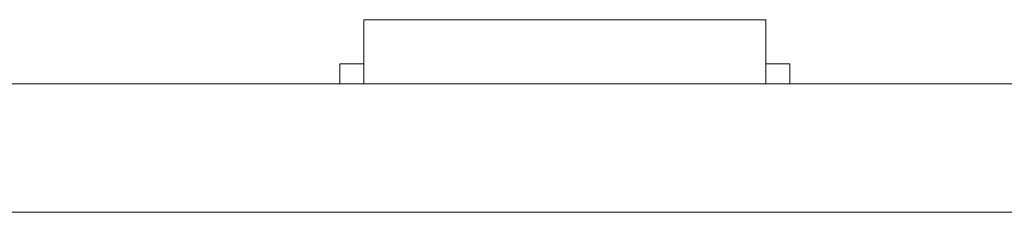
# Model space of a CAD drawing. Header units: inches. Extents: x -30 to 641, y 180 to 601.
# Tile 171 of 234: x 453.95 to 466.21, y 440.87 to 443.27. Entities that reach past the tile are written whole.
import ezdxf

# ---------------------------------------------------------------- set-up
doc = ezdxf.new("R2010")
doc.units = ezdxf.units.IN
doc.header["$MEASUREMENT"] = 0
doc.layers.add('1', color=7, linetype='Continuous')

# ---------------------------------------------------------------- blocks, each defined once
blk = doc.blocks.new('block 2075')
at = {"layer": '1', "color": 155, "lineweight": 18, "true_color": 0x4c7299}
blk.add_lwpolyline([(518.34, 442.474), (409.453, 442.474)], dxfattribs=at)
blk = doc.blocks.new('block 2121')
at = {"layer": '1', "color": 155, "lineweight": 18, "true_color": 0x4c7299}
blk.add_lwpolyline([(458.239, 443.274), (463.239, 443.274)], dxfattribs=at)
blk = doc.blocks.new('block 2122')
at = {"layer": '1', "color": 155, "lineweight": 18, "true_color": 0x4c7299}
blk.add_lwpolyline([(457.939, 442.724), (458.239, 442.724)], dxfattribs=at)
blk = doc.blocks.new('block 2123')
at = {"layer": '1', "color": 155, "lineweight": 18, "true_color": 0x4c7299}
blk.add_lwpolyline([(463.539, 442.724), (463.239, 442.724)], dxfattribs=at)
blk = doc.blocks.new('block 2309')
at = {"layer": '1', "color": 155, "lineweight": 18, "true_color": 0x4c7299}
blk.add_lwpolyline([(518.34, 440.874), (409.453, 440.874)], dxfattribs=at)
blk = doc.blocks.new('block 2357')
at = {"layer": '1', "color": 155, "lineweight": 18, "true_color": 0x4c7299}
blk.add_lwpolyline([(463.239, 443.274), (463.239, 442.474)], dxfattribs=at)
blk = doc.blocks.new('block 2358')
at = {"layer": '1', "color": 155, "lineweight": 18, "true_color": 0x4c7299}
blk.add_lwpolyline([(458.239, 443.274), (458.239, 442.474)], dxfattribs=at)
blk = doc.blocks.new('block 2359')
at = {"layer": '1', "color": 155, "lineweight": 18, "true_color": 0x4c7299}
blk.add_lwpolyline([(457.939, 442.724), (457.939, 442.474)], dxfattribs=at)
blk = doc.blocks.new('block 2360')
at = {"layer": '1', "color": 155, "lineweight": 18, "true_color": 0x4c7299}
blk.add_lwpolyline([(463.539, 442.724), (463.539, 442.474)], dxfattribs=at)
blk = doc.blocks.new('block 2488')
at = {"layer": '1', "color": 18, "lineweight": 13, "true_color": 0x4c0000}
blk.add_lwpolyline([(518.34, 442.474), (409.453, 442.474)], dxfattribs=at)
blk = doc.blocks.new('block 2499')
at = {"layer": '1', "color": 18, "lineweight": 13, "true_color": 0x4c0000}
blk.add_lwpolyline([(463.322, 442.474), (460.262, 442.474)], dxfattribs=at)
blk = doc.blocks.new('block 2519')
at = {"layer": '1', "color": 18, "lineweight": 13, "true_color": 0x4c0000}
blk.add_lwpolyline([(518.34, 442.474), (409.453, 442.474)], dxfattribs=at)
blk = doc.blocks.new('block 2564')
at = {"layer": '1', "color": 18, "lineweight": 13, "true_color": 0x4c0000}
blk.add_lwpolyline([(398.115, 442.474), (529.679, 442.474)], dxfattribs=at)
blk = doc.blocks.new('block 2582')
at = {"layer": '1', "color": 18, "lineweight": 13, "true_color": 0x4c0000}
blk.add_lwpolyline([(463.322, 442.474), (460.262, 442.474)], dxfattribs=at)
blk = doc.blocks.new('block 2583')
at = {"layer": '1', "color": 18, "lineweight": 13, "true_color": 0x4c0000}
blk.add_lwpolyline([(457.263, 442.474), (457.663, 442.474)], dxfattribs=at)
blk = doc.blocks.new('block 2615')
at = {"layer": '1', "color": 18, "lineweight": 13, "true_color": 0x4c0000}
blk.add_lwpolyline([(398.115, 442.474), (529.679, 442.474)], dxfattribs=at)
blk = doc.blocks.new('block 2718')
at = {"layer": '1', "color": 18, "lineweight": 13, "true_color": 0x4c0000}
blk.add_lwpolyline([(463.322, 442.474), (460.262, 442.474)], dxfattribs=at)
blk = doc.blocks.new('block 2725')
at = {"layer": '1', "color": 18, "lineweight": 13, "true_color": 0x4c0000}
blk.add_lwpolyline([(457.263, 442.474), (457.663, 442.474)], dxfattribs=at)
blk = doc.blocks.new('block 2738')
at = {"layer": '1', "color": 18, "lineweight": 13, "true_color": 0x4c0000}
blk.add_lwpolyline([(463.322, 442.474), (460.262, 442.474)], dxfattribs=at)
blk = doc.blocks.new('block 7551')
at = {"layer": '1', "color": 18, "lineweight": 13, "true_color": 0x4c0000}
for points in [[(292.04, 442.474), (329.444, 442.474), (366.849, 442.474), (385.551, 442.474), (390.227, 442.474), (392.565, 442.474), (393.78, 442.474), (397.75, 442.474), (398.763, 442.474), (401.101, 442.474), (475.91, 442.474), (513.314, 442.474), (522.666, 442.474), (527.341, 442.474)], [(523.263, 442.474), (522.332, 442.474), (520.136, 442.474), (517.062, 442.474), (498.359, 442.474), (423.55, 442.474), (414.199, 442.474), (409.523, 442.474), (408.687, 442.474), (406.394, 442.474), (403.321, 442.474), (398.645, 442.474), (389.294, 442.474), (351.889, 442.474), (314.485, 442.474), (295.782, 442.474)]]:
    blk.add_lwpolyline(points, dxfattribs=at)
blk = doc.blocks.new('block 7672')
at = {"layer": '1', "color": 18, "lineweight": 13, "true_color": 0x4c0000}
blk.add_open_spline([(456.072, 442.474), (456.077, 442.474), (456.083, 442.474), (456.083, 442.474), (456.083, 442.474), (456.091, 442.474), (456.091, 442.474), (456.091, 442.474), (456.102, 442.474), (456.102, 442.474), (456.102, 442.474), (456.115, 442.474), (456.115, 442.474), (456.115, 442.474), (456.13, 442.474), (456.13, 442.474), (456.13, 442.474), (456.146, 442.474), (456.146, 442.474), (456.146, 442.474), (456.165, 442.474), (456.165, 442.474), (456.165, 442.474), (456.184, 442.474), (456.184, 442.474), (456.184, 442.474), (456.204, 442.474), (456.204, 442.474), (456.204, 442.474), (456.226, 442.474), (456.226, 442.474), (456.226, 442.474), (456.249, 442.474), (456.249, 442.474), (456.249, 442.474), (456.273, 442.474), (456.273, 442.474), (456.273, 442.474), (456.322, 442.474), (456.322, 442.474), (456.322, 442.474), (456.372, 442.474), (456.372, 442.474), (456.372, 442.474), (456.396, 442.474), (456.396, 442.474), (456.396, 442.474), (456.419, 442.474), (456.419, 442.474), (456.419, 442.474), (456.441, 442.474), (456.441, 442.474), (456.441, 442.474), (456.461, 442.474), (456.461, 442.474), (456.461, 442.474), (456.48, 442.474), (456.48, 442.474), (456.48, 442.474), (456.498, 442.474), (456.498, 442.474), (456.498, 442.474), (456.515, 442.474), (456.515, 442.474), (456.515, 442.474), (456.53, 442.474), (456.53, 442.474), (456.53, 442.474), (456.543, 442.474), (456.543, 442.474), (456.543, 442.474), (456.554, 442.474), (456.554, 442.474), (456.554, 442.474), (456.562, 442.474), (456.562, 442.474), (456.562, 442.474), (456.568, 442.474), (456.568, 442.474), (456.568, 442.474), (456.562, 442.474), (456.562, 442.474), (456.562, 442.474), (456.554, 442.474), (456.554, 442.474), (456.554, 442.474), (456.543, 442.474), (456.543, 442.474), (456.543, 442.474), (456.53, 442.474), (456.53, 442.474), (456.53, 442.474), (456.515, 442.474), (456.515, 442.474), (456.515, 442.474), (456.498, 442.474), (456.498, 442.474), (456.498, 442.474), (456.48, 442.474), (456.48, 442.474), (456.48, 442.474), (456.461, 442.474), (456.461, 442.474), (456.461, 442.474), (456.441, 442.474), (456.441, 442.474), (456.441, 442.474), (456.419, 442.474), (456.419, 442.474), (456.419, 442.474), (456.396, 442.474), (456.396, 442.474), (456.396, 442.474), (456.372, 442.474), (456.372, 442.474), (456.372, 442.474), (456.322, 442.474), (456.322, 442.474), (456.322, 442.474), (456.273, 442.474), (456.273, 442.474), (456.273, 442.474), (456.249, 442.474), (456.249, 442.474), (456.249, 442.474), (456.226, 442.474), (456.226, 442.474), (456.226, 442.474), (456.204, 442.474), (456.204, 442.474), (456.204, 442.474), (456.184, 442.474), (456.184, 442.474), (456.184, 442.474), (456.165, 442.474), (456.165, 442.474), (456.165, 442.474), (456.146, 442.474), (456.146, 442.474), (456.146, 442.474), (456.13, 442.474), (456.13, 442.474), (456.13, 442.474), (456.115, 442.474), (456.115, 442.474), (456.115, 442.474), (456.102, 442.474), (456.102, 442.474), (456.102, 442.474), (456.091, 442.474), (456.091, 442.474), (456.091, 442.474), (456.083, 442.474), (456.083, 442.474), (456.083, 442.474), (456.077, 442.474), (456.077, 442.474)], degree=3, knots=[0, 0, 0, 0, 1, 1, 1, 2, 2, 2, 3, 3, 3, 4, 4, 4, 5, 5, 5, 6, 6, 6, 7, 7, 7, 8, 8, 8, 9, 9, 9, 10, 10, 10, 11, 11, 11, 12, 12, 12, 13, 13, 13, 14, 14, 14, 15, 15, 15, 16, 16, 16, 17, 17, 17, 18, 18, 18, 19, 19, 19, 20, 20, 20, 21, 21, 21, 22, 22, 22, 23, 23, 23, 24, 24, 24, 25, 25, 25, 26, 26, 26, 27, 27, 27, 28, 28, 28, 29, 29, 29, 30, 30, 30, 31, 31, 31, 32, 32, 32, 33, 33, 33, 34, 34, 34, 35, 35, 35, 36, 36, 36, 37, 37, 37, 38, 38, 38, 39, 39, 39, 40, 40, 40, 41, 41, 41, 42, 42, 42, 43, 43, 43, 44, 44, 44, 45, 45, 45, 46, 46, 46, 47, 47, 47, 48, 48, 48, 49, 49, 49, 50, 50, 50, 51, 51, 51, 52, 52, 52, 52], dxfattribs=at)
blk = doc.blocks.new('block 7673')
at = {"layer": '1', "color": 18, "lineweight": 13, "true_color": 0x4c0000}
blk.add_open_spline([(464.872, 442.474), (464.877, 442.474), (464.883, 442.474), (464.883, 442.474), (464.883, 442.474), (464.891, 442.474), (464.891, 442.474), (464.891, 442.474), (464.902, 442.474), (464.902, 442.474), (464.902, 442.474), (464.915, 442.474), (464.915, 442.474), (464.915, 442.474), (464.93, 442.474), (464.93, 442.474), (464.93, 442.474), (464.946, 442.474), (464.946, 442.474), (464.946, 442.474), (464.965, 442.474), (464.965, 442.474), (464.965, 442.474), (464.984, 442.474), (464.984, 442.474), (464.984, 442.474), (465.004, 442.474), (465.004, 442.474), (465.004, 442.474), (465.026, 442.474), (465.026, 442.474), (465.026, 442.474), (465.049, 442.474), (465.049, 442.474), (465.049, 442.474), (465.073, 442.474), (465.073, 442.474), (465.073, 442.474), (465.122, 442.474), (465.122, 442.474), (465.122, 442.474), (465.172, 442.474), (465.172, 442.474), (465.172, 442.474), (465.196, 442.474), (465.196, 442.474), (465.196, 442.474), (465.219, 442.474), (465.219, 442.474), (465.219, 442.474), (465.241, 442.474), (465.241, 442.474), (465.241, 442.474), (465.261, 442.474), (465.261, 442.474), (465.261, 442.474), (465.28, 442.474), (465.28, 442.474), (465.28, 442.474), (465.298, 442.474), (465.298, 442.474), (465.298, 442.474), (465.315, 442.474), (465.315, 442.474), (465.315, 442.474), (465.33, 442.474), (465.33, 442.474), (465.33, 442.474), (465.343, 442.474), (465.343, 442.474), (465.343, 442.474), (465.354, 442.474), (465.354, 442.474), (465.354, 442.474), (465.362, 442.474), (465.362, 442.474), (465.362, 442.474), (465.368, 442.474), (465.368, 442.474), (465.368, 442.474), (465.362, 442.474), (465.362, 442.474), (465.362, 442.474), (465.354, 442.474), (465.354, 442.474), (465.354, 442.474), (465.343, 442.474), (465.343, 442.474), (465.343, 442.474), (465.33, 442.474), (465.33, 442.474), (465.33, 442.474), (465.315, 442.474), (465.315, 442.474), (465.315, 442.474), (465.298, 442.474), (465.298, 442.474), (465.298, 442.474), (465.28, 442.474), (465.28, 442.474), (465.28, 442.474), (465.261, 442.474), (465.261, 442.474), (465.261, 442.474), (465.241, 442.474), (465.241, 442.474), (465.241, 442.474), (465.219, 442.474), (465.219, 442.474), (465.219, 442.474), (465.196, 442.474), (465.196, 442.474), (465.196, 442.474), (465.172, 442.474), (465.172, 442.474), (465.172, 442.474), (465.122, 442.474), (465.122, 442.474), (465.122, 442.474), (465.073, 442.474), (465.073, 442.474), (465.073, 442.474), (465.049, 442.474), (465.049, 442.474), (465.049, 442.474), (465.026, 442.474), (465.026, 442.474), (465.026, 442.474), (465.004, 442.474), (465.004, 442.474), (465.004, 442.474), (464.984, 442.474), (464.984, 442.474), (464.984, 442.474), (464.965, 442.474), (464.965, 442.474), (464.965, 442.474), (464.946, 442.474), (464.946, 442.474), (464.946, 442.474), (464.93, 442.474), (464.93, 442.474), (464.93, 442.474), (464.915, 442.474), (464.915, 442.474), (464.915, 442.474), (464.902, 442.474), (464.902, 442.474), (464.902, 442.474), (464.891, 442.474), (464.891, 442.474), (464.891, 442.474), (464.883, 442.474), (464.883, 442.474), (464.883, 442.474), (464.877, 442.474), (464.877, 442.474)], degree=3, knots=[0, 0, 0, 0, 1, 1, 1, 2, 2, 2, 3, 3, 3, 4, 4, 4, 5, 5, 5, 6, 6, 6, 7, 7, 7, 8, 8, 8, 9, 9, 9, 10, 10, 10, 11, 11, 11, 12, 12, 12, 13, 13, 13, 14, 14, 14, 15, 15, 15, 16, 16, 16, 17, 17, 17, 18, 18, 18, 19, 19, 19, 20, 20, 20, 21, 21, 21, 22, 22, 22, 23, 23, 23, 24, 24, 24, 25, 25, 25, 26, 26, 26, 27, 27, 27, 28, 28, 28, 29, 29, 29, 30, 30, 30, 31, 31, 31, 32, 32, 32, 33, 33, 33, 34, 34, 34, 35, 35, 35, 36, 36, 36, 37, 37, 37, 38, 38, 38, 39, 39, 39, 40, 40, 40, 41, 41, 41, 42, 42, 42, 43, 43, 43, 44, 44, 44, 45, 45, 45, 46, 46, 46, 47, 47, 47, 48, 48, 48, 49, 49, 49, 50, 50, 50, 51, 51, 51, 52, 52, 52, 52], dxfattribs=at)
blk = doc.blocks.new('block 7674')
at = {"layer": '1', "color": 18, "lineweight": 13, "true_color": 0x4c0000}
blk.add_open_spline([(463.622, 442.474), (463.446, 442.474), (463.269, 442.474), (463.092, 442.474), (463.057, 442.474), (463.021, 442.474), (462.985, 442.474), (462.077, 442.474), (461.17, 442.474), (460.262, 442.474), (460.166, 442.474), (460.069, 442.474), (459.972, 442.474), (460.069, 442.474), (460.166, 442.474), (460.262, 442.474), (461.17, 442.474), (462.077, 442.474), (462.985, 442.474), (463.021, 442.474), (463.057, 442.474), (463.092, 442.474), (463.269, 442.474), (463.446, 442.474), (463.622, 442.474), (463.422, 442.474), (463.222, 442.474), (463.022, 442.474), (463.222, 442.474), (463.422, 442.474), (463.622, 442.474)], degree=3, knots=[0, 0, 0, 0, 1, 1, 1, 2, 2, 2, 3, 3, 3, 4, 4, 4, 5, 5, 5, 6, 6, 6, 7, 7, 7, 8, 8, 8, 9, 9, 9, 10, 10, 10, 10], dxfattribs=at)
blk = doc.blocks.new('block 7675')
at = {"layer": '1', "color": 18, "lineweight": 13, "true_color": 0x4c0000}
blk.add_open_spline([(463.622, 442.474), (463.446, 442.474), (463.269, 442.474), (463.092, 442.474), (463.057, 442.474), (463.021, 442.474), (462.985, 442.474), (462.077, 442.474), (461.17, 442.474), (460.262, 442.474), (460.166, 442.474), (460.069, 442.474), (459.972, 442.474), (460.069, 442.474), (460.166, 442.474), (460.262, 442.474), (461.17, 442.474), (462.077, 442.474), (462.985, 442.474), (463.021, 442.474), (463.057, 442.474), (463.092, 442.474), (463.269, 442.474), (463.446, 442.474), (463.622, 442.474), (463.422, 442.474), (463.222, 442.474), (463.022, 442.474), (463.222, 442.474), (463.422, 442.474), (463.622, 442.474)], degree=3, knots=[0, 0, 0, 0, 1, 1, 1, 2, 2, 2, 3, 3, 3, 4, 4, 4, 5, 5, 5, 6, 6, 6, 7, 7, 7, 8, 8, 8, 9, 9, 9, 10, 10, 10, 10], dxfattribs=at)
blk = doc.blocks.new('block 7676')
at = {"layer": '1', "color": 18, "lineweight": 13, "true_color": 0x4c0000}
blk.add_open_spline([(459.183, 442.474), (459.279, 442.474), (459.376, 442.474), (459.472, 442.474), (459.376, 442.474), (459.279, 442.474), (459.183, 442.474), (458.942, 442.474), (458.701, 442.474), (458.46, 442.474), (458.424, 442.474), (458.388, 442.474), (458.353, 442.474), (458.176, 442.474), (457.999, 442.474), (457.822, 442.474), (458.022, 442.474), (458.222, 442.474), (458.422, 442.474), (458.222, 442.474), (458.022, 442.474), (457.822, 442.474), (457.999, 442.474), (458.176, 442.474), (458.353, 442.474), (458.388, 442.474), (458.424, 442.474), (458.46, 442.474), (458.701, 442.474), (458.942, 442.474), (459.183, 442.474)], degree=3, knots=[0, 0, 0, 0, 1, 1, 1, 2, 2, 2, 3, 3, 3, 4, 4, 4, 5, 5, 5, 6, 6, 6, 7, 7, 7, 8, 8, 8, 9, 9, 9, 10, 10, 10, 10], dxfattribs=at)
blk = doc.blocks.new('block 7677')
at = {"layer": '1', "color": 18, "lineweight": 13, "true_color": 0x4c0000}
blk.add_open_spline([(459.183, 442.474), (459.279, 442.474), (459.376, 442.474), (459.472, 442.474), (459.376, 442.474), (459.279, 442.474), (459.183, 442.474), (458.942, 442.474), (458.701, 442.474), (458.46, 442.474), (458.424, 442.474), (458.388, 442.474), (458.353, 442.474), (458.176, 442.474), (457.999, 442.474), (457.822, 442.474), (458.022, 442.474), (458.222, 442.474), (458.422, 442.474), (458.222, 442.474), (458.022, 442.474), (457.822, 442.474), (457.999, 442.474), (458.176, 442.474), (458.353, 442.474), (458.388, 442.474), (458.424, 442.474), (458.46, 442.474), (458.701, 442.474), (458.942, 442.474), (459.183, 442.474)], degree=3, knots=[0, 0, 0, 0, 1, 1, 1, 2, 2, 2, 3, 3, 3, 4, 4, 4, 5, 5, 5, 6, 6, 6, 7, 7, 7, 8, 8, 8, 9, 9, 9, 10, 10, 10, 10], dxfattribs=at)
blk = doc.blocks.new('block 7863')
at = {"layer": '1', "color": 18, "lineweight": 13, "true_color": 0x4c0000}
blk.add_open_spline([(464.785, 442.474), (464.764, 442.474), (464.744, 442.474), (464.724, 442.474), (464.718, 442.474), (464.712, 442.474), (464.706, 442.474), (464.817, 442.474), (464.929, 442.474), (465.04, 442.474), (465.063, 442.474), (465.082, 442.474), (465.101, 442.474), (465.104, 442.474), (465.107, 442.474), (465.111, 442.474), (465.15, 442.474), (465.19, 442.474), (465.229, 442.474), (465.286, 442.474), (465.343, 442.474), (465.4, 442.474), (465.431, 442.474), (465.463, 442.474), (465.493, 442.474), (465.541, 442.474), (465.587, 442.474), (465.634, 442.474), (465.654, 442.474), (465.675, 442.474), (465.695, 442.474), (465.712, 442.474), (465.73, 442.474), (465.747, 442.474), (465.718, 442.474), (465.69, 442.474), (465.662, 442.474), (465.645, 442.474), (465.629, 442.474), (465.612, 442.474), (465.557, 442.474), (465.501, 442.474), (465.445, 442.474), (465.386, 442.474), (465.326, 442.474), (465.266, 442.474), (465.245, 442.474), (465.225, 442.474), (465.205, 442.474), (465.158, 442.474), (465.112, 442.474), (465.065, 442.474), (465.054, 442.474), (465.043, 442.474), (465.032, 442.474), (464.986, 442.474), (464.94, 442.474), (464.895, 442.474), (464.886, 442.474), (464.878, 442.474), (464.87, 442.474), (464.839, 442.474), (464.807, 442.474), (464.776, 442.474), (464.768, 442.474), (464.759, 442.474), (464.751, 442.474), (464.744, 442.474), (464.737, 442.474), (464.73, 442.474), (464.745, 442.474), (464.757, 442.474), (464.77, 442.474), (464.795, 442.474), (464.82, 442.474), (464.846, 442.474), (464.872, 442.474), (464.898, 442.474), (464.925, 442.474), (464.965, 442.474), (465.006, 442.474), (465.047, 442.474), (465.096, 442.474), (465.146, 442.474), (465.196, 442.474), (465.256, 442.474), (465.315, 442.474), (465.375, 442.474), (465.417, 442.474), (465.459, 442.474), (465.5, 442.474), (465.552, 442.474), (465.604, 442.474), (465.655, 442.474), (465.698, 442.474), (465.741, 442.474), (465.783, 442.474), (465.819, 442.474), (465.854, 442.474), (465.89, 442.474), (465.906, 442.474), (465.922, 442.474), (465.939, 442.474), (465.96, 442.474), (465.981, 442.474), (466.003, 442.474), (466.011, 442.474), (466.019, 442.474), (466.027, 442.474), (465.916, 442.474), (465.806, 442.474), (465.695, 442.474), (465.673, 442.474), (465.653, 442.474), (465.634, 442.474), (465.593, 442.474), (465.554, 442.474), (465.515, 442.474), (465.46, 442.474), (465.404, 442.474), (465.348, 442.474), (465.331, 442.474), (465.313, 442.474), (465.297, 442.474), (465.249, 442.474), (465.201, 442.474), (465.153, 442.474), (465.14, 442.474), (465.127, 442.474), (465.114, 442.474), (465.094, 442.474), (465.075, 442.474), (465.056, 442.474), (465.075, 442.474), (465.094, 442.474), (465.114, 442.474), (465.152, 442.474), (465.191, 442.474), (465.229, 442.474), (465.369, 442.474), (465.506, 442.474), (465.643, 442.474), (465.651, 442.474), (465.66, 442.474), (465.667, 442.474), (465.722, 442.474), (465.777, 442.474), (465.832, 442.474), (465.871, 442.474), (465.909, 442.474), (465.948, 442.474), (465.962, 442.474), (465.976, 442.474), (465.99, 442.474), (466.014, 442.474), (466.037, 442.474), (466.06, 442.474), (466.069, 442.474), (466.077, 442.474), (466.085, 442.474), (466.08, 442.474), (466.075, 442.474), (466.07, 442.474), (466.053, 442.474), (466.037, 442.474), (466.021, 442.474), (465.991, 442.474), (465.962, 442.474), (465.933, 442.474), (465.891, 442.474), (465.849, 442.474), (465.808, 442.474), (465.782, 442.474), (465.757, 442.474), (465.732, 442.474), (465.683, 442.474), (465.634, 442.474), (465.585, 442.474), (465.531, 442.474), (465.476, 442.474), (465.421, 442.474), (465.409, 442.474), (465.397, 442.474), (465.385, 442.474), (465.326, 442.474), (465.267, 442.474), (465.208, 442.474), (465.158, 442.474), (465.108, 442.474), (465.059, 442.474), (465.017, 442.474), (464.976, 442.474), (464.934, 442.474), (464.9, 442.474), (464.867, 442.474), (464.833, 442.474), (464.817, 442.474), (464.801, 442.474), (464.785, 442.474)], degree=3, knots=[0, 0, 0, 0, 1, 1, 1, 2, 2, 2, 3, 3, 3, 4, 4, 4, 5, 5, 5, 6, 6, 6, 7, 7, 7, 8, 8, 8, 9, 9, 9, 10, 10, 10, 11, 11, 11, 12, 12, 12, 13, 13, 13, 14, 14, 14, 15, 15, 15, 16, 16, 16, 17, 17, 17, 18, 18, 18, 19, 19, 19, 20, 20, 20, 21, 21, 21, 22, 22, 22, 23, 23, 23, 24, 24, 24, 25, 25, 25, 26, 26, 26, 27, 27, 27, 28, 28, 28, 29, 29, 29, 30, 30, 30, 31, 31, 31, 32, 32, 32, 33, 33, 33, 34, 34, 34, 35, 35, 35, 36, 36, 36, 37, 37, 37, 38, 38, 38, 39, 39, 39, 40, 40, 40, 41, 41, 41, 42, 42, 42, 43, 43, 43, 44, 44, 44, 45, 45, 45, 46, 46, 46, 47, 47, 47, 48, 48, 48, 49, 49, 49, 50, 50, 50, 51, 51, 51, 52, 52, 52, 53, 53, 53, 54, 54, 54, 55, 55, 55, 56, 56, 56, 57, 57, 57, 58, 58, 58, 59, 59, 59, 60, 60, 60, 61, 61, 61, 62, 62, 62, 63, 63, 63, 64, 64, 64, 65, 65, 65, 66, 66, 66, 66], dxfattribs=at)
blk = doc.blocks.new('block 7896')
at = {"layer": '1', "color": 18, "lineweight": 13, "true_color": 0x4c0000}
blk.add_open_spline([(464.785, 442.474), (464.764, 442.474), (464.744, 442.474), (464.724, 442.474), (464.718, 442.474), (464.712, 442.474), (464.706, 442.474), (464.817, 442.474), (464.929, 442.474), (465.04, 442.474), (465.063, 442.474), (465.082, 442.474), (465.101, 442.474), (465.104, 442.474), (465.107, 442.474), (465.111, 442.474), (465.15, 442.474), (465.19, 442.474), (465.229, 442.474), (465.286, 442.474), (465.343, 442.474), (465.4, 442.474), (465.431, 442.474), (465.463, 442.474), (465.493, 442.474), (465.541, 442.474), (465.587, 442.474), (465.634, 442.474), (465.654, 442.474), (465.675, 442.474), (465.695, 442.474), (465.712, 442.474), (465.73, 442.474), (465.747, 442.474), (465.718, 442.474), (465.69, 442.474), (465.662, 442.474), (465.645, 442.474), (465.629, 442.474), (465.612, 442.474), (465.557, 442.474), (465.501, 442.474), (465.445, 442.474), (465.386, 442.474), (465.326, 442.474), (465.266, 442.474), (465.245, 442.474), (465.225, 442.474), (465.205, 442.474), (465.158, 442.474), (465.112, 442.474), (465.065, 442.474), (465.054, 442.474), (465.043, 442.474), (465.032, 442.474), (464.986, 442.474), (464.94, 442.474), (464.895, 442.474), (464.886, 442.474), (464.878, 442.474), (464.87, 442.474), (464.839, 442.474), (464.807, 442.474), (464.776, 442.474), (464.768, 442.474), (464.759, 442.474), (464.751, 442.474), (464.744, 442.474), (464.737, 442.474), (464.73, 442.474), (464.745, 442.474), (464.757, 442.474), (464.77, 442.474), (464.795, 442.474), (464.82, 442.474), (464.846, 442.474), (464.872, 442.474), (464.898, 442.474), (464.925, 442.474), (464.965, 442.474), (465.006, 442.474), (465.047, 442.474), (465.096, 442.474), (465.146, 442.474), (465.196, 442.474), (465.256, 442.474), (465.315, 442.474), (465.375, 442.474), (465.417, 442.474), (465.459, 442.474), (465.5, 442.474), (465.552, 442.474), (465.604, 442.474), (465.655, 442.474), (465.698, 442.474), (465.741, 442.474), (465.783, 442.474), (465.819, 442.474), (465.854, 442.474), (465.89, 442.474), (465.906, 442.474), (465.922, 442.474), (465.939, 442.474), (465.96, 442.474), (465.981, 442.474), (466.003, 442.474), (466.011, 442.474), (466.019, 442.474), (466.027, 442.474), (465.916, 442.474), (465.806, 442.474), (465.695, 442.474), (465.673, 442.474), (465.653, 442.474), (465.634, 442.474), (465.593, 442.474), (465.554, 442.474), (465.515, 442.474), (465.46, 442.474), (465.404, 442.474), (465.348, 442.474), (465.331, 442.474), (465.313, 442.474), (465.297, 442.474), (465.249, 442.474), (465.201, 442.474), (465.153, 442.474), (465.14, 442.474), (465.127, 442.474), (465.114, 442.474), (465.094, 442.474), (465.075, 442.474), (465.056, 442.474), (465.075, 442.474), (465.094, 442.474), (465.114, 442.474), (465.152, 442.474), (465.191, 442.474), (465.229, 442.474), (465.369, 442.474), (465.506, 442.474), (465.643, 442.474), (465.651, 442.474), (465.66, 442.474), (465.667, 442.474), (465.722, 442.474), (465.777, 442.474), (465.832, 442.474), (465.871, 442.474), (465.909, 442.474), (465.948, 442.474), (465.962, 442.474), (465.976, 442.474), (465.99, 442.474), (466.014, 442.474), (466.037, 442.474), (466.06, 442.474), (466.069, 442.474), (466.077, 442.474), (466.085, 442.474), (466.08, 442.474), (466.075, 442.474), (466.07, 442.474), (466.053, 442.474), (466.037, 442.474), (466.021, 442.474), (465.991, 442.474), (465.962, 442.474), (465.933, 442.474), (465.891, 442.474), (465.849, 442.474), (465.808, 442.474), (465.782, 442.474), (465.757, 442.474), (465.732, 442.474), (465.683, 442.474), (465.634, 442.474), (465.585, 442.474), (465.531, 442.474), (465.476, 442.474), (465.421, 442.474), (465.409, 442.474), (465.397, 442.474), (465.385, 442.474), (465.326, 442.474), (465.267, 442.474), (465.208, 442.474), (465.158, 442.474), (465.108, 442.474), (465.059, 442.474), (465.017, 442.474), (464.976, 442.474), (464.934, 442.474), (464.9, 442.474), (464.867, 442.474), (464.833, 442.474), (464.817, 442.474), (464.801, 442.474), (464.785, 442.474)], degree=3, knots=[0, 0, 0, 0, 1, 1, 1, 2, 2, 2, 3, 3, 3, 4, 4, 4, 5, 5, 5, 6, 6, 6, 7, 7, 7, 8, 8, 8, 9, 9, 9, 10, 10, 10, 11, 11, 11, 12, 12, 12, 13, 13, 13, 14, 14, 14, 15, 15, 15, 16, 16, 16, 17, 17, 17, 18, 18, 18, 19, 19, 19, 20, 20, 20, 21, 21, 21, 22, 22, 22, 23, 23, 23, 24, 24, 24, 25, 25, 25, 26, 26, 26, 27, 27, 27, 28, 28, 28, 29, 29, 29, 30, 30, 30, 31, 31, 31, 32, 32, 32, 33, 33, 33, 34, 34, 34, 35, 35, 35, 36, 36, 36, 37, 37, 37, 38, 38, 38, 39, 39, 39, 40, 40, 40, 41, 41, 41, 42, 42, 42, 43, 43, 43, 44, 44, 44, 45, 45, 45, 46, 46, 46, 47, 47, 47, 48, 48, 48, 49, 49, 49, 50, 50, 50, 51, 51, 51, 52, 52, 52, 53, 53, 53, 54, 54, 54, 55, 55, 55, 56, 56, 56, 57, 57, 57, 58, 58, 58, 59, 59, 59, 60, 60, 60, 61, 61, 61, 62, 62, 62, 63, 63, 63, 64, 64, 64, 65, 65, 65, 66, 66, 66, 66], dxfattribs=at)
blk = doc.blocks.new('block 8133')
at = {"layer": '1', "color": 18, "lineweight": 13, "true_color": 0x4c0000}
blk.add_open_spline([(464.872, 442.474), (464.877, 442.474), (464.883, 442.474), (464.883, 442.474), (464.883, 442.474), (464.891, 442.474), (464.891, 442.474), (464.891, 442.474), (464.902, 442.474), (464.902, 442.474), (464.902, 442.474), (464.915, 442.474), (464.915, 442.474), (464.915, 442.474), (464.93, 442.474), (464.93, 442.474), (464.93, 442.474), (464.946, 442.474), (464.946, 442.474), (464.946, 442.474), (464.965, 442.474), (464.965, 442.474), (464.965, 442.474), (464.984, 442.474), (464.984, 442.474), (464.984, 442.474), (465.004, 442.474), (465.004, 442.474), (465.004, 442.474), (465.026, 442.474), (465.026, 442.474), (465.026, 442.474), (465.049, 442.474), (465.049, 442.474), (465.049, 442.474), (465.073, 442.474), (465.073, 442.474), (465.073, 442.474), (465.122, 442.474), (465.122, 442.474), (465.122, 442.474), (465.172, 442.474), (465.172, 442.474), (465.172, 442.474), (465.196, 442.474), (465.196, 442.474), (465.196, 442.474), (465.219, 442.474), (465.219, 442.474), (465.219, 442.474), (465.241, 442.474), (465.241, 442.474), (465.241, 442.474), (465.261, 442.474), (465.261, 442.474), (465.261, 442.474), (465.28, 442.474), (465.28, 442.474), (465.28, 442.474), (465.298, 442.474), (465.298, 442.474), (465.298, 442.474), (465.315, 442.474), (465.315, 442.474), (465.315, 442.474), (465.33, 442.474), (465.33, 442.474), (465.33, 442.474), (465.343, 442.474), (465.343, 442.474), (465.343, 442.474), (465.354, 442.474), (465.354, 442.474), (465.354, 442.474), (465.362, 442.474), (465.362, 442.474), (465.362, 442.474), (465.368, 442.474), (465.368, 442.474), (465.368, 442.474), (465.362, 442.474), (465.362, 442.474), (465.362, 442.474), (465.354, 442.474), (465.354, 442.474), (465.354, 442.474), (465.343, 442.474), (465.343, 442.474), (465.343, 442.474), (465.33, 442.474), (465.33, 442.474), (465.33, 442.474), (465.315, 442.474), (465.315, 442.474), (465.315, 442.474), (465.298, 442.474), (465.298, 442.474), (465.298, 442.474), (465.28, 442.474), (465.28, 442.474), (465.28, 442.474), (465.261, 442.474), (465.261, 442.474), (465.261, 442.474), (465.241, 442.474), (465.241, 442.474), (465.241, 442.474), (465.219, 442.474), (465.219, 442.474), (465.219, 442.474), (465.196, 442.474), (465.196, 442.474), (465.196, 442.474), (465.172, 442.474), (465.172, 442.474), (465.172, 442.474), (465.122, 442.474), (465.122, 442.474), (465.122, 442.474), (465.073, 442.474), (465.073, 442.474), (465.073, 442.474), (465.049, 442.474), (465.049, 442.474), (465.049, 442.474), (465.026, 442.474), (465.026, 442.474), (465.026, 442.474), (465.004, 442.474), (465.004, 442.474), (465.004, 442.474), (464.984, 442.474), (464.984, 442.474), (464.984, 442.474), (464.965, 442.474), (464.965, 442.474), (464.965, 442.474), (464.946, 442.474), (464.946, 442.474), (464.946, 442.474), (464.93, 442.474), (464.93, 442.474), (464.93, 442.474), (464.915, 442.474), (464.915, 442.474), (464.915, 442.474), (464.902, 442.474), (464.902, 442.474), (464.902, 442.474), (464.891, 442.474), (464.891, 442.474), (464.891, 442.474), (464.883, 442.474), (464.883, 442.474), (464.883, 442.474), (464.877, 442.474), (464.877, 442.474)], degree=3, knots=[0, 0, 0, 0, 1, 1, 1, 2, 2, 2, 3, 3, 3, 4, 4, 4, 5, 5, 5, 6, 6, 6, 7, 7, 7, 8, 8, 8, 9, 9, 9, 10, 10, 10, 11, 11, 11, 12, 12, 12, 13, 13, 13, 14, 14, 14, 15, 15, 15, 16, 16, 16, 17, 17, 17, 18, 18, 18, 19, 19, 19, 20, 20, 20, 21, 21, 21, 22, 22, 22, 23, 23, 23, 24, 24, 24, 25, 25, 25, 26, 26, 26, 27, 27, 27, 28, 28, 28, 29, 29, 29, 30, 30, 30, 31, 31, 31, 32, 32, 32, 33, 33, 33, 34, 34, 34, 35, 35, 35, 36, 36, 36, 37, 37, 37, 38, 38, 38, 39, 39, 39, 40, 40, 40, 41, 41, 41, 42, 42, 42, 43, 43, 43, 44, 44, 44, 45, 45, 45, 46, 46, 46, 47, 47, 47, 48, 48, 48, 49, 49, 49, 50, 50, 50, 51, 51, 51, 52, 52, 52, 52], dxfattribs=at)
blk = doc.blocks.new('block 8142')
at = {"layer": '1', "color": 18, "lineweight": 13, "true_color": 0x4c0000}
blk.add_open_spline([(459.183, 442.474), (459.279, 442.474), (459.376, 442.474), (459.472, 442.474), (459.376, 442.474), (459.279, 442.474), (459.183, 442.474), (458.942, 442.474), (458.701, 442.474), (458.46, 442.474), (458.424, 442.474), (458.388, 442.474), (458.353, 442.474), (458.176, 442.474), (457.999, 442.474), (457.822, 442.474), (458.022, 442.474), (458.222, 442.474), (458.422, 442.474), (458.222, 442.474), (458.022, 442.474), (457.822, 442.474), (457.999, 442.474), (458.176, 442.474), (458.353, 442.474), (458.388, 442.474), (458.424, 442.474), (458.46, 442.474), (458.701, 442.474), (458.942, 442.474), (459.183, 442.474)], degree=3, knots=[0, 0, 0, 0, 1, 1, 1, 2, 2, 2, 3, 3, 3, 4, 4, 4, 5, 5, 5, 6, 6, 6, 7, 7, 7, 8, 8, 8, 9, 9, 9, 10, 10, 10, 10], dxfattribs=at)
blk = doc.blocks.new('block 8145')
at = {"layer": '1', "color": 18, "lineweight": 13, "true_color": 0x4c0000}
blk.add_open_spline([(456.072, 442.474), (456.077, 442.474), (456.083, 442.474), (456.083, 442.474), (456.083, 442.474), (456.091, 442.474), (456.091, 442.474), (456.091, 442.474), (456.102, 442.474), (456.102, 442.474), (456.102, 442.474), (456.115, 442.474), (456.115, 442.474), (456.115, 442.474), (456.13, 442.474), (456.13, 442.474), (456.13, 442.474), (456.146, 442.474), (456.146, 442.474), (456.146, 442.474), (456.165, 442.474), (456.165, 442.474), (456.165, 442.474), (456.184, 442.474), (456.184, 442.474), (456.184, 442.474), (456.204, 442.474), (456.204, 442.474), (456.204, 442.474), (456.226, 442.474), (456.226, 442.474), (456.226, 442.474), (456.249, 442.474), (456.249, 442.474), (456.249, 442.474), (456.273, 442.474), (456.273, 442.474), (456.273, 442.474), (456.322, 442.474), (456.322, 442.474), (456.322, 442.474), (456.372, 442.474), (456.372, 442.474), (456.372, 442.474), (456.396, 442.474), (456.396, 442.474), (456.396, 442.474), (456.419, 442.474), (456.419, 442.474), (456.419, 442.474), (456.441, 442.474), (456.441, 442.474), (456.441, 442.474), (456.461, 442.474), (456.461, 442.474), (456.461, 442.474), (456.48, 442.474), (456.48, 442.474), (456.48, 442.474), (456.498, 442.474), (456.498, 442.474), (456.498, 442.474), (456.515, 442.474), (456.515, 442.474), (456.515, 442.474), (456.53, 442.474), (456.53, 442.474), (456.53, 442.474), (456.543, 442.474), (456.543, 442.474), (456.543, 442.474), (456.554, 442.474), (456.554, 442.474), (456.554, 442.474), (456.562, 442.474), (456.562, 442.474), (456.562, 442.474), (456.568, 442.474), (456.568, 442.474), (456.568, 442.474), (456.562, 442.474), (456.562, 442.474), (456.562, 442.474), (456.554, 442.474), (456.554, 442.474), (456.554, 442.474), (456.543, 442.474), (456.543, 442.474), (456.543, 442.474), (456.53, 442.474), (456.53, 442.474), (456.53, 442.474), (456.515, 442.474), (456.515, 442.474), (456.515, 442.474), (456.498, 442.474), (456.498, 442.474), (456.498, 442.474), (456.48, 442.474), (456.48, 442.474), (456.48, 442.474), (456.461, 442.474), (456.461, 442.474), (456.461, 442.474), (456.441, 442.474), (456.441, 442.474), (456.441, 442.474), (456.419, 442.474), (456.419, 442.474), (456.419, 442.474), (456.396, 442.474), (456.396, 442.474), (456.396, 442.474), (456.372, 442.474), (456.372, 442.474), (456.372, 442.474), (456.322, 442.474), (456.322, 442.474), (456.322, 442.474), (456.273, 442.474), (456.273, 442.474), (456.273, 442.474), (456.249, 442.474), (456.249, 442.474), (456.249, 442.474), (456.226, 442.474), (456.226, 442.474), (456.226, 442.474), (456.204, 442.474), (456.204, 442.474), (456.204, 442.474), (456.184, 442.474), (456.184, 442.474), (456.184, 442.474), (456.165, 442.474), (456.165, 442.474), (456.165, 442.474), (456.146, 442.474), (456.146, 442.474), (456.146, 442.474), (456.13, 442.474), (456.13, 442.474), (456.13, 442.474), (456.115, 442.474), (456.115, 442.474), (456.115, 442.474), (456.102, 442.474), (456.102, 442.474), (456.102, 442.474), (456.091, 442.474), (456.091, 442.474), (456.091, 442.474), (456.083, 442.474), (456.083, 442.474), (456.083, 442.474), (456.077, 442.474), (456.077, 442.474)], degree=3, knots=[0, 0, 0, 0, 1, 1, 1, 2, 2, 2, 3, 3, 3, 4, 4, 4, 5, 5, 5, 6, 6, 6, 7, 7, 7, 8, 8, 8, 9, 9, 9, 10, 10, 10, 11, 11, 11, 12, 12, 12, 13, 13, 13, 14, 14, 14, 15, 15, 15, 16, 16, 16, 17, 17, 17, 18, 18, 18, 19, 19, 19, 20, 20, 20, 21, 21, 21, 22, 22, 22, 23, 23, 23, 24, 24, 24, 25, 25, 25, 26, 26, 26, 27, 27, 27, 28, 28, 28, 29, 29, 29, 30, 30, 30, 31, 31, 31, 32, 32, 32, 33, 33, 33, 34, 34, 34, 35, 35, 35, 36, 36, 36, 37, 37, 37, 38, 38, 38, 39, 39, 39, 40, 40, 40, 41, 41, 41, 42, 42, 42, 43, 43, 43, 44, 44, 44, 45, 45, 45, 46, 46, 46, 47, 47, 47, 48, 48, 48, 49, 49, 49, 50, 50, 50, 51, 51, 51, 52, 52, 52, 52], dxfattribs=at)
blk = doc.blocks.new('block 8153')
at = {"layer": '1', "color": 18, "lineweight": 13, "true_color": 0x4c0000}
blk.add_open_spline([(459.183, 442.474), (459.279, 442.474), (459.376, 442.474), (459.472, 442.474), (459.376, 442.474), (459.279, 442.474), (459.183, 442.474), (458.942, 442.474), (458.701, 442.474), (458.46, 442.474), (458.424, 442.474), (458.388, 442.474), (458.353, 442.474), (458.176, 442.474), (457.999, 442.474), (457.822, 442.474), (458.022, 442.474), (458.222, 442.474), (458.422, 442.474), (458.222, 442.474), (458.022, 442.474), (457.822, 442.474), (457.999, 442.474), (458.176, 442.474), (458.353, 442.474), (458.388, 442.474), (458.424, 442.474), (458.46, 442.474), (458.701, 442.474), (458.942, 442.474), (459.183, 442.474)], degree=3, knots=[0, 0, 0, 0, 1, 1, 1, 2, 2, 2, 3, 3, 3, 4, 4, 4, 5, 5, 5, 6, 6, 6, 7, 7, 7, 8, 8, 8, 9, 9, 9, 10, 10, 10, 10], dxfattribs=at)
blk = doc.blocks.new('block 8163')
at = {"layer": '1', "color": 18, "lineweight": 13, "true_color": 0x4c0000}
blk.add_open_spline([(463.622, 442.474), (463.446, 442.474), (463.269, 442.474), (463.092, 442.474), (463.057, 442.474), (463.021, 442.474), (462.985, 442.474), (462.077, 442.474), (461.17, 442.474), (460.262, 442.474), (460.166, 442.474), (460.069, 442.474), (459.972, 442.474), (460.069, 442.474), (460.166, 442.474), (460.262, 442.474), (461.17, 442.474), (462.077, 442.474), (462.985, 442.474), (463.021, 442.474), (463.057, 442.474), (463.092, 442.474), (463.269, 442.474), (463.446, 442.474), (463.622, 442.474), (463.422, 442.474), (463.222, 442.474), (463.022, 442.474), (463.222, 442.474), (463.422, 442.474), (463.622, 442.474)], degree=3, knots=[0, 0, 0, 0, 1, 1, 1, 2, 2, 2, 3, 3, 3, 4, 4, 4, 5, 5, 5, 6, 6, 6, 7, 7, 7, 8, 8, 8, 9, 9, 9, 10, 10, 10, 10], dxfattribs=at)
blk = doc.blocks.new('block 8173')
at = {"layer": '1', "color": 18, "lineweight": 13, "true_color": 0x4c0000}
blk.add_open_spline([(463.622, 442.474), (463.446, 442.474), (463.269, 442.474), (463.092, 442.474), (463.057, 442.474), (463.021, 442.474), (462.985, 442.474), (462.077, 442.474), (461.17, 442.474), (460.262, 442.474), (460.166, 442.474), (460.069, 442.474), (459.972, 442.474), (460.069, 442.474), (460.166, 442.474), (460.262, 442.474), (461.17, 442.474), (462.077, 442.474), (462.985, 442.474), (463.021, 442.474), (463.057, 442.474), (463.092, 442.474), (463.269, 442.474), (463.446, 442.474), (463.622, 442.474), (463.422, 442.474), (463.222, 442.474), (463.022, 442.474), (463.222, 442.474), (463.422, 442.474), (463.622, 442.474)], degree=3, knots=[0, 0, 0, 0, 1, 1, 1, 2, 2, 2, 3, 3, 3, 4, 4, 4, 5, 5, 5, 6, 6, 6, 7, 7, 7, 8, 8, 8, 9, 9, 9, 10, 10, 10, 10], dxfattribs=at)

msp = doc.modelspace()

# ---------------------------------------------------------------- block references
at = {"layer": '1'}
for name in ['block 2121', 'block 2358', 'block 2357', 'block 2122', 'block 2359', 'block 2123', 'block 2360', 'block 7551', 'block 2564', 'block 2615', 'block 2075', 'block 2488', 'block 2519', 'block 7672', 'block 8145', 'block 2583', 'block 2725', 'block 7676', 'block 7677', 'block 8142', 'block 8153', 'block 7674', 'block 7675', 'block 8163', 'block 8173', 'block 2499', 'block 2582', 'block 2718', 'block 2738', 'block 7863', 'block 7896', 'block 7673', 'block 8133', 'block 2309']:
    msp.add_blockref(name, (0, 0), dxfattribs=at)

doc.saveas('drawing.dxf')
